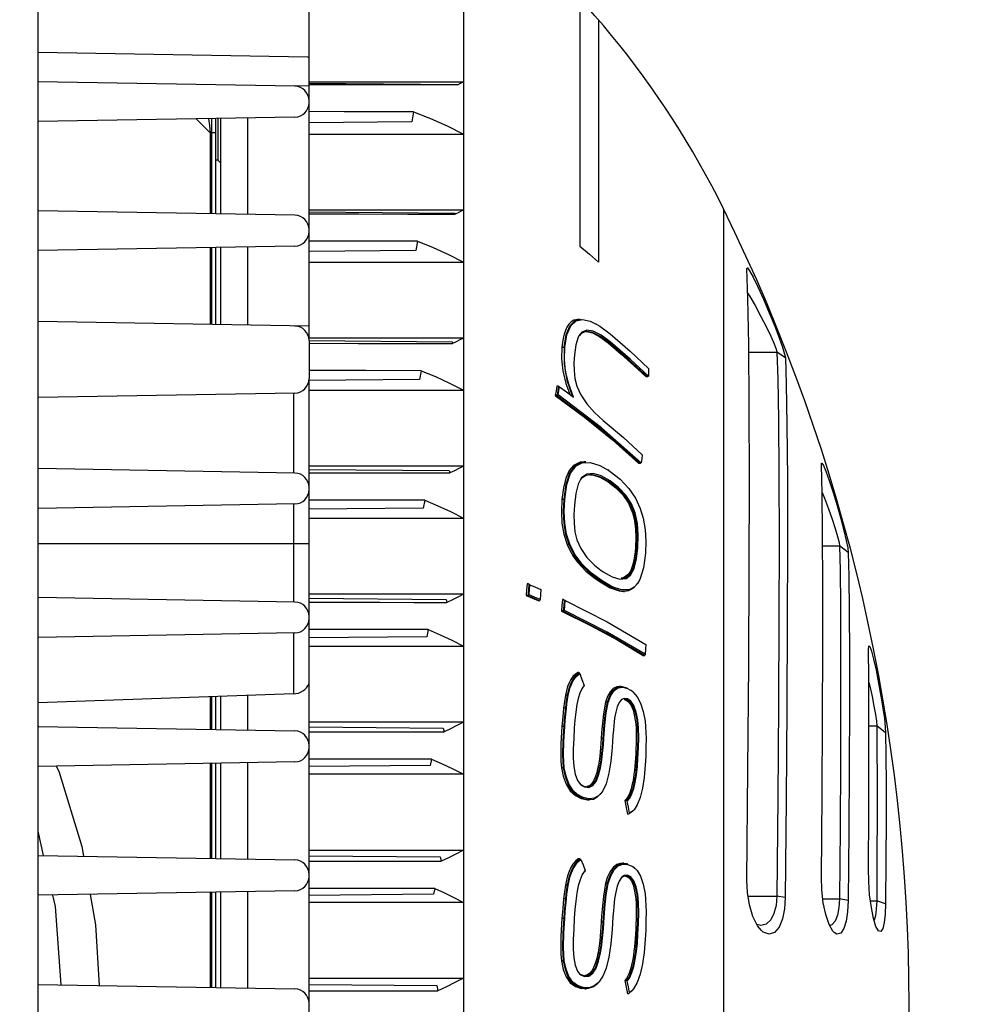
# Model space of a CAD drawing. Extents: x 0 to 420, y 0 to 297.
# Tile 8 of 65: x 113 to 128, y 78 to 94. Entities that reach past the tile are written whole.
import ezdxf

# ---------------------------------------------------------------- set-up
doc = ezdxf.new("R2010")
doc.units = 0
doc.header["$LTSCALE"] = 23.1
doc.layers.get('0').update_dxf_attribs({"linetype": 'CONTINUOUS'})
for name, color, linetype in [('02___PRT_ALL_AXES', 7, 'CONTINUOUS'), ('06___PRT_ALL_SURFS', 7, 'CONTINUOUS'), ('DIM_PILOTEES', 7, 'CONTINUOUS')]:
    doc.layers.add(name, color=color, linetype=linetype)
doc.dimstyles.get("Standard").update_dxf_attribs({"dimtxt": 2.5, "dimasz": 2.5, "dimexe": 1.25, "dimexo": 0.625, "dimtad": 1, "dimcen": 2.5, "dimazin": 3, "dimtfac": 1, "dimtmove": 0, "dimatfit": 3})

# ---------------------------------------------------------------- blocks, each defined once
blk = doc.blocks.new('_FILLED')
at = {"color": 0, "linetype": 'BYBLOCK'}
blk.add_solid([(0, 0), (-1, 0.1429), (-1, -0.1429)], dxfattribs=at)
blk = doc.blocks.new('*D5')
at = {"layer": 'DIM_PILOTEES', "color": 2, "linetype": 'CONTINUOUS'}
for p, q in [((105.679, 106.394), (150.858, 106.394)), ((148.858, 106.394), (148.858, 77.767)), ((148.858, 49.14), (148.858, 77.767)), ((105.679, 49.14), (150.858, 49.14))]:
    blk.add_line(p, q, dxfattribs=at)
at = {"layer": 'DIM_PILOTEES', "color": 2, "linetype": 'CONTINUOUS', "xscale": 3.5, "yscale": 3.5, "zscale": 3.5}
for p, rotation in [((148.858, 106.394), 90), ((148.858, 49.14), 270)]:
    blk.add_blockref('_FILLED', p, dxfattribs=dict(at, rotation=rotation))
blk = doc.blocks.new('*D6')
at = {"layer": 'DIM_PILOTEES', "color": 2, "linetype": 'CONTINUOUS'}
for p, q in [((105.679, 108.217), (163.852, 108.217)), ((161.852, 108.217), (161.852, 77.775)), ((161.852, 47.332), (161.852, 77.775)), ((105.679, 47.332), (163.852, 47.332))]:
    blk.add_line(p, q, dxfattribs=at)
at = {"layer": 'DIM_PILOTEES', "color": 2, "linetype": 'CONTINUOUS', "xscale": 3.5, "yscale": 3.5, "zscale": 3.5}
for p, rotation in [((161.852, 108.217), 90), ((161.852, 47.332), 270)]:
    blk.add_blockref('_FILLED', p, dxfattribs=dict(at, rotation=rotation))

msp = doc.modelspace()

# ---------------------------------------------------------------- linework, layer by layer
at = {"color": 7, "linetype": 'CONTINUOUS'}
for p, q in [((113.15, 58.717), (113.15, 96.817)), ((120.213, 95.028), (120.213, 60.507)), ((117.65, 88.834), (117.65, 94.703)), ((122.15, 94.468), (122.15, 90.36)), ((122.46, 94.117), (122.46, 90.095)), ((117.631, 93.499), (113.15, 93.577)), ((117.631, 93.499), (117.65, 93.499)), ((117.414, 93.018), (113.15, 93.092)), ((120.122, 93.088), (117.65, 93.088)), ((117.65, 93.07), (120.122, 93.049)), ((120.213, 93.088), (120.122, 93.088)), ((117.65, 93.018), (117.414, 93.022)), ((120.122, 93.049), (120.123, 93.041)), ((119.386, 92.592), (119.356, 92.425)), ((117.414, 92.504), (113.15, 92.43)), ((115.776, 92.476), (116.009, 92.241)), ((116.134, 92.482), (116.134, 91.792)), ((116.179, 92.483), (116.179, 90.897)), ((116.629, 92.491), (116.629, 90.889)), ((119.356, 92.425), (117.65, 92.41)), ((116.097, 92.241), (116.009, 92.241)), ((116.009, 92.241), (116.009, 90.9)), ((116.097, 92.241), (116.097, 90.899)), ((116.134, 91.792), (116.097, 91.792)), ((116.134, 91.792), (116.179, 91.747)), ((117.414, 90.876), (113.15, 90.95)), ((124.534, 90.98), (124.534, 64.554)), ((117.65, 90.931), (120.075, 90.91)), ((120.075, 90.91), (120.079, 90.892)), ((120.124, 90.914), (120.079, 90.892)), ((117.414, 90.362), (113.15, 90.288)), ((116.009, 90.338), (116.009, 89.058)), ((116.097, 90.339), (116.097, 89.057)), ((116.179, 90.341), (116.179, 89.055)), ((116.629, 90.349), (116.629, 89.047)), ((119.421, 90.287), (117.65, 90.271)), ((119.45, 90.442), (119.421, 90.287)), ((117.65, 90.096), (120.213, 90.096)), ((124.923, 89.988), (124.924, 90)), ((122.142, 89.15), (122.045, 89.13)), ((122.078, 89.13), (122.172, 89.15)), ((122.089, 89.122), (122.189, 89.142)), ((122.189, 89.142), (122.32, 89.114)), ((117.65, 89.03), (113.15, 89.108)), ((122.078, 89.13), (122.045, 89.13)), ((122.078, 89.13), (122.089, 89.122)), ((122.32, 89.114), (122.432, 89.06)), ((122.432, 89.06), (122.416, 89.069)), ((120.213, 88.834), (117.65, 88.834)), ((122.132, 88.873), (122.121, 88.851)), ((122.183, 88.934), (122.132, 88.873)), ((122.171, 88.913), (122.136, 88.87)), ((122.261, 88.963), (122.183, 88.934)), ((122.48, 88.857), (122.619, 88.754)), ((117.65, 88.794), (117.65, 88.16)), ((117.65, 88.792), (120.028, 88.771)), ((119.264, 88.745), (120.034, 88.742)), ((120.028, 88.771), (120.034, 88.742)), ((120.094, 88.772), (120.034, 88.742)), ((121.885, 88.679), (121.85, 88.679)), ((121.885, 88.679), (121.896, 88.676)), ((122.638, 88.754), (122.619, 88.754)), ((122.638, 88.754), (122.65, 88.772)), ((124.954, 88.601), (125.421, 88.601)), ((125.561, 88.508), (125.421, 88.601)), ((123.046, 88.38), (123.25, 88.188)), ((119.512, 88.292), (119.484, 88.148)), ((123.269, 88.188), (123.25, 88.188)), ((119.484, 88.148), (117.65, 88.132)), ((117.65, 67.375), (117.65, 88.132)), ((121.785, 88.038), (121.766, 88.038)), ((121.793, 88.034), (121.785, 88.038)), ((121.8, 88.03), (121.793, 88.034)), ((121.913, 88.082), (121.979, 87.901)), ((117.414, 87.92), (113.15, 87.846)), ((117.39, 87.92), (117.39, 86.592)), ((117.65, 87.969), (120.213, 87.969)), ((121.762, 87.883), (121.738, 87.883)), ((121.738, 87.883), (122.226, 87.521)), ((121.762, 87.883), (121.775, 87.889)), ((122.484, 87.333), (121.762, 87.883)), ((121.775, 87.889), (121.787, 87.889)), ((122.506, 87.341), (121.787, 87.889)), ((125.587, 87.393), (125.594, 86.497)), ((123.147, 86.75), (122.484, 87.333)), ((123.165, 86.76), (122.506, 87.341)), ((120.213, 86.707), (117.65, 86.707)), ((122.077, 86.72), (122.044, 86.72)), ((122.077, 86.72), (122.088, 86.712)), ((122.088, 86.712), (122.188, 86.761)), ((122.188, 86.761), (122.319, 86.765)), ((122.248, 86.779), (122.22, 86.779)), ((122.319, 86.765), (122.478, 86.715)), ((122.478, 86.715), (122.627, 86.634)), ((123.147, 86.75), (123.126, 86.75)), ((126.16, 86.731), (126.163, 86.755)), ((117.414, 86.592), (113.15, 86.666)), ((117.65, 86.653), (119.979, 86.633)), ((119.235, 86.594), (119.988, 86.593)), ((119.979, 86.633), (119.988, 86.593)), ((120.063, 86.629), (119.988, 86.593)), ((122.261, 86.572), (122.183, 86.518)), ((122.369, 86.583), (122.261, 86.572)), ((122.313, 86.564), (122.356, 86.561)), ((122.356, 86.561), (122.481, 86.522)), ((122.627, 86.634), (122.612, 86.644)), ((122.627, 86.634), (122.652, 86.617)), ((122.183, 86.518), (122.158, 86.484)), ((122.172, 86.5), (122.183, 86.518)), ((122.481, 86.522), (122.619, 86.445)), ((122.638, 86.445), (122.619, 86.445)), ((122.638, 86.445), (122.65, 86.462)), ((117.414, 86.078), (113.15, 86.004)), ((117.39, 86.078), (117.39, 84.45)), ((119.571, 86.141), (119.546, 86.01)), ((121.885, 86.154), (121.85, 86.154)), ((121.885, 86.154), (121.896, 86.151)), ((119.546, 86.01), (117.65, 85.993)), ((123.052, 85.93), (123.023, 85.93)), ((123.052, 85.93), (123.064, 85.933)), ((117.65, 85.842), (120.213, 85.842)), ((117.65, 85.417), (113.15, 85.417)), ((121.97, 85.406), (121.936, 85.406)), ((121.97, 85.406), (121.98, 85.41)), ((126.18, 85.381), (126.461, 85.381)), ((126.606, 85.274), (126.461, 85.381)), ((123.101, 85.362), (123.071, 85.362)), ((123.101, 85.362), (123.113, 85.358)), ((122.39, 85.062), (122.504, 84.974)), ((122.504, 84.974), (122.537, 84.953)), ((122.525, 84.961), (122.537, 84.953)), ((122.98, 84.905), (122.951, 84.905)), ((122.98, 84.905), (122.991, 84.896)), ((121.271, 84.751), (121.263, 84.654)), ((121.292, 84.751), (121.271, 84.751)), ((121.308, 84.74), (121.292, 84.751)), ((121.301, 84.654), (121.308, 84.74)), ((121.318, 84.735), (121.308, 84.74)), ((121.312, 84.652), (121.318, 84.735)), ((121.318, 84.735), (121.409, 84.696)), ((122.504, 84.783), (122.483, 84.783)), ((122.504, 84.783), (122.516, 84.799)), ((123.104, 84.755), (123.058, 84.704)), ((123.091, 84.736), (123.104, 84.755)), ((120.213, 84.58), (117.65, 84.58)), ((121.263, 84.654), (121.255, 84.558)), ((121.278, 84.558), (121.294, 84.567)), ((121.294, 84.567), (121.301, 84.654)), ((121.305, 84.569), (121.294, 84.567)), ((121.305, 84.569), (121.312, 84.652)), ((121.409, 84.696), (121.499, 84.657)), ((121.5, 84.657), (121.494, 84.664)), ((122.965, 84.654), (122.84, 84.651)), ((122.873, 84.627), (122.887, 84.627)), ((123.058, 84.704), (122.965, 84.654)), ((123.046, 84.686), (123.058, 84.704)), ((117.414, 84.45), (113.15, 84.524)), ((117.65, 84.514), (119.929, 84.494)), ((119.391, 84.444), (119.94, 84.443)), ((119.929, 84.494), (119.94, 84.443)), ((120.031, 84.487), (119.94, 84.443)), ((121.278, 84.558), (121.255, 84.558)), ((121.474, 84.467), (121.468, 84.467)), ((121.474, 84.467), (121.479, 84.472)), ((121.486, 84.491), (121.479, 84.472)), ((121.857, 84.49), (121.85, 84.394)), ((121.877, 84.49), (121.857, 84.49)), ((121.885, 84.393), (121.892, 84.48)), ((121.896, 84.391), (121.902, 84.474)), ((121.902, 84.474), (122.602, 84.12)), ((121.85, 84.394), (121.842, 84.298)), ((121.864, 84.298), (121.842, 84.298)), ((121.864, 84.298), (121.878, 84.306)), ((121.878, 84.306), (121.885, 84.393)), ((121.89, 84.308), (121.878, 84.306)), ((121.89, 84.308), (121.896, 84.391)), ((122.602, 84.12), (123.243, 83.746)), ((117.414, 83.936), (113.15, 83.862)), ((117.39, 83.936), (117.39, 82.923)), ((119.628, 83.991), (119.605, 83.871)), ((119.605, 83.871), (117.65, 83.854)), ((122.781, 83.814), (123.212, 83.557)), ((117.65, 83.715), (120.213, 83.715)), ((123.233, 83.581), (123.23, 83.575)), ((123.22, 83.557), (123.212, 83.557)), ((123.22, 83.557), (123.224, 83.561)), ((123.23, 83.575), (123.224, 83.561)), ((122.121, 83.277), (122.074, 83.251)), ((122.074, 83.223), (122.139, 83.272)), ((122.084, 83.212), (122.147, 83.26)), ((122.129, 83.277), (122.121, 83.277)), ((122.134, 83.275), (122.129, 83.277)), ((122.139, 83.272), (122.134, 83.275)), ((122.147, 83.26), (122.139, 83.272)), ((122.199, 83.038), (122.178, 83.007)), ((122.218, 83.061), (122.199, 83.038)), ((122.829, 83.048), (122.806, 83.048)), ((122.859, 83.035), (122.94, 83.013)), ((122.928, 83.024), (122.94, 83.013)), ((122.94, 83.013), (123.014, 82.969)), ((123.014, 82.969), (122.998, 82.981)), ((123.014, 82.969), (123.027, 82.958)), ((117.39, 82.923), (113.15, 82.775)), ((116.009, 82.875), (116.009, 82.332)), ((116.097, 82.878), (116.097, 82.331)), ((116.179, 82.881), (116.179, 82.329)), ((116.629, 82.896), (116.629, 82.321)), ((121.942, 82.9), (121.908, 82.9)), ((121.942, 82.9), (121.953, 82.896)), ((122.608, 82.788), (122.576, 82.788)), ((122.608, 82.788), (122.62, 82.783)), ((122.816, 82.805), (122.799, 82.78)), ((122.838, 82.828), (122.816, 82.805)), ((122.884, 82.849), (122.838, 82.828)), ((122.926, 82.823), (122.882, 82.832)), ((122.882, 82.829), (122.907, 82.823)), ((122.938, 82.84), (122.884, 82.849)), ((122.926, 82.823), (122.907, 82.823)), ((122.907, 82.823), (122.931, 82.809)), ((122.926, 82.823), (122.938, 82.84)), ((121.913, 82.689), (121.878, 82.689)), ((121.913, 82.689), (121.924, 82.686)), ((120.213, 82.453), (117.65, 82.454)), ((113.15, 82.382), (117.414, 82.308)), ((117.65, 82.375), (119.879, 82.356)), ((119.879, 82.356), (119.892, 82.293)), ((119.999, 82.344), (119.892, 82.293)), ((121.885, 82.382), (121.85, 82.382)), ((121.885, 82.382), (121.896, 82.38)), ((123.111, 82.353), (123.081, 82.353)), ((123.111, 82.353), (123.123, 82.352)), ((126.949, 82.392), (127.079, 82.392)), ((127.227, 82.276), (127.079, 82.392)), ((122.534, 82.182), (122.502, 82.182)), ((122.534, 82.182), (122.546, 82.18)), ((117.414, 81.794), (113.15, 81.72)), ((116.629, 81.781), (116.629, 80.179)), ((119.684, 81.841), (119.663, 81.733)), ((122.51, 81.889), (122.477, 81.889)), ((122.51, 81.889), (122.521, 81.885)), ((123.101, 81.857), (123.072, 81.857)), ((123.101, 81.857), (123.113, 81.854)), ((116.009, 81.77), (116.009, 80.19)), ((116.097, 81.771), (116.097, 80.189)), ((116.179, 81.773), (116.179, 80.187)), ((119.663, 81.733), (117.65, 81.715)), ((121.878, 81.697), (121.843, 81.697)), ((121.878, 81.697), (121.889, 81.698)), ((122.482, 81.7), (122.449, 81.7)), ((122.482, 81.7), (122.493, 81.696)), ((120.213, 81.588), (117.65, 81.588)), ((123.056, 81.461), (123.026, 81.461)), ((123.056, 81.461), (123.068, 81.456)), ((122.165, 81.414), (122.172, 81.407)), ((122.172, 81.407), (122.226, 81.377)), ((122.174, 81.411), (122.214, 81.389)), ((122.214, 81.389), (122.267, 81.379)), ((122.214, 81.389), (122.226, 81.377)), ((122.226, 81.377), (122.299, 81.368)), ((122.192, 81.186), (122.17, 81.186)), ((122.17, 81.186), (122.272, 81.162)), ((122.192, 81.186), (122.203, 81.202)), ((122.3, 81.179), (122.203, 81.202)), ((122.272, 81.162), (122.291, 81.161)), ((122.291, 81.161), (122.308, 81.161)), ((122.387, 81.189), (122.3, 81.179)), ((122.483, 81.25), (122.497, 81.267)), ((122.919, 81.151), (122.893, 81.151)), ((122.893, 81.151), (122.916, 81.037)), ((122.933, 81.141), (122.919, 81.151)), ((122.916, 81.037), (122.939, 80.923)), ((123.022, 80.968), (122.953, 80.923)), ((123.041, 80.989), (122.973, 80.942)), ((123.034, 80.981), (123.048, 80.998)), ((123.048, 80.998), (123.041, 80.989)), ((122.953, 80.923), (122.939, 80.923)), ((117.65, 80.327), (120.213, 80.327)), ((113.15, 80.24), (117.414, 80.166)), ((117.65, 80.236), (119.827, 80.217)), ((119.827, 80.217), (119.842, 80.143)), ((119.966, 80.201), (119.842, 80.143)), ((122.096, 80.114), (122.165, 80.175)), ((122.15, 80.184), (122.121, 80.184)), ((122.15, 80.184), (122.165, 80.175)), ((122.234, 79.988), (122.223, 79.976)), ((122.234, 79.988), (122.226, 79.979)), ((122.879, 80.11), (122.858, 80.11)), ((122.859, 80.094), (122.94, 80.092)), ((122.879, 80.11), (122.928, 80.105)), ((122.928, 80.105), (122.94, 80.092)), ((122.94, 80.092), (123.027, 80.057)), ((123.027, 80.057), (123.062, 80.03)), ((123.062, 80.03), (123.046, 80.044)), ((123.062, 80.03), (123.099, 79.991)), ((122.226, 79.979), (122.188, 79.925)), ((122.62, 79.772), (122.662, 79.903)), ((122.837, 79.872), (122.799, 79.813)), ((122.884, 79.906), (122.837, 79.872)), ((122.938, 79.91), (122.884, 79.906)), ((122.926, 79.894), (122.905, 79.896)), ((122.926, 79.894), (122.907, 79.894)), ((122.926, 79.894), (122.938, 79.91)), ((119.738, 79.691), (119.719, 79.594)), ((121.942, 79.745), (121.908, 79.745)), ((121.942, 79.745), (121.953, 79.742)), ((122.608, 79.777), (122.576, 79.777)), ((122.608, 79.777), (122.62, 79.772)), ((117.414, 79.652), (113.15, 79.578)), ((116.009, 79.628), (116.009, 78.048)), ((116.097, 79.629), (116.097, 78.047)), ((116.179, 79.631), (116.179, 78.045)), ((116.629, 79.639), (116.629, 78.037)), ((119.719, 79.594), (117.65, 79.576)), ((121.913, 79.519), (121.878, 79.519)), ((121.913, 79.519), (121.924, 79.517)), ((124.941, 79.561), (125.42, 79.561)), ((125.559, 79.542), (125.42, 79.561)), ((126.183, 79.521), (126.46, 79.521)), ((126.605, 79.491), (126.46, 79.521)), ((120.213, 79.461), (117.65, 79.461)), ((123.111, 79.449), (123.081, 79.449)), ((123.111, 79.449), (123.123, 79.45)), ((126.974, 79.486), (127.078, 79.486)), ((127.226, 79.437), (127.078, 79.486)), ((121.885, 79.195), (121.85, 79.195)), ((121.885, 79.195), (121.896, 79.193)), ((122.534, 79.129), (122.502, 79.129)), ((122.534, 79.129), (122.546, 79.127)), ((125.156, 79.075), (125.089, 79.095)), ((125.166, 78.992), (125.101, 79.071)), ((127.109, 78.985), (127.066, 79.059)), ((123.101, 78.932), (123.072, 78.932)), ((123.101, 78.932), (123.113, 78.931)), ((122.51, 78.82), (122.477, 78.82)), ((122.51, 78.82), (122.521, 78.818)), ((122.482, 78.619), (122.449, 78.619)), ((122.482, 78.619), (122.493, 78.616)), ((123.056, 78.513), (123.026, 78.513)), ((123.056, 78.513), (123.068, 78.509)), ((121.878, 78.487), (121.843, 78.487)), ((121.878, 78.487), (121.889, 78.489)), ((117.65, 78.2), (120.213, 78.2)), ((122.108, 78.318), (122.144, 78.272)), ((122.144, 78.272), (122.165, 78.255)), ((122.153, 78.267), (122.214, 78.244)), ((122.165, 78.255), (122.226, 78.23)), ((122.214, 78.244), (122.239, 78.242)), ((122.214, 78.244), (122.226, 78.23)), ((113.15, 78.098), (117.414, 78.024)), ((117.65, 78.097), (119.773, 78.079)), ((119.773, 78.079), (119.791, 77.993)), ((122.192, 78.031), (122.17, 78.031)), ((122.192, 78.031), (122.203, 78.046)), ((122.25, 78.025), (122.192, 78.031)), ((122.3, 78.043), (122.203, 78.046)), ((122.23, 78.025), (122.25, 78.025)), ((122.387, 78.072), (122.3, 78.043)), ((122.454, 78.123), (122.387, 78.072)), ((122.439, 78.108), (122.454, 78.123)), ((122.919, 78.161), (122.893, 78.161)), ((122.933, 78.151), (122.919, 78.161)), ((123.041, 78.023), (123.011, 77.989)), ((117.65, 77.993), (119.791, 77.993)), ((122.953, 77.939), (122.939, 77.939)), ((123.011, 77.989), (122.973, 77.958)), ((122.996, 77.973), (123.011, 77.989))]:
    msp.add_line(p, q, dxfattribs=at)
for points in [[(120.213, 93.088), (120.183, 93.072), (120.153, 93.057), (120.123, 93.041)], [(117.65, 93.048), (118.273, 93.048), (118.895, 93.046), (119.514, 93.044), (120.123, 93.041)], [(119.386, 92.592), (118.812, 92.594), (118.232, 92.595), (117.65, 92.596)], [(119.386, 92.592), (119.668, 92.483), (119.943, 92.36), (120.213, 92.223)], [(115.981, 92.479), (115.994, 92.366), (116.009, 92.241)], [(116.098, 92.481), (116.097, 92.383), (116.097, 92.241)], [(117.65, 92.223), (118.932, 92.223), (120.213, 92.223)], [(120.213, 90.961), (118.932, 90.961), (117.65, 90.961)], [(120.213, 90.961), (120.168, 90.938), (120.124, 90.914)], [(117.65, 90.898), (118.476, 90.897), (119.289, 90.895), (120.079, 90.892)], [(119.45, 90.442), (118.859, 90.443), (118.257, 90.445), (117.65, 90.445)], [(119.45, 90.442), (119.709, 90.339), (119.964, 90.223), (120.213, 90.096)], [(122.15, 90.36), (122.306, 90.229), (122.46, 90.095)], [(124.96, 87.71), (124.953, 88.725), (124.94, 89.49), (124.923, 89.988)], [(124.924, 90), (124.933, 89.999), (124.967, 89.952)], [(124.967, 89.952), (125.025, 89.845), (125.104, 89.684), (125.197, 89.479), (125.294, 89.253), (125.384, 89.032), (125.458, 88.838), (125.514, 88.681), (125.548, 88.569), (125.561, 88.508)], [(124.937, 89.587), (124.967, 89.537), (125.059, 89.374), (125.156, 89.194), (125.245, 89.018), (125.319, 88.864), (125.374, 88.739), (125.409, 88.65), (125.421, 88.601)], [(122.045, 89.13), (122.001, 89.102), (121.964, 89.063), (121.933, 89.014), (121.908, 88.959), (121.888, 88.899), (121.872, 88.833), (121.86, 88.76), (121.85, 88.679)], [(121.885, 88.679), (121.921, 88.892), (121.985, 89.044), (122.078, 89.13)], [(121.896, 88.676), (121.932, 88.887), (121.996, 89.038), (122.089, 89.122)], [(122.432, 89.06), (122.478, 89.033), (122.652, 88.904)], [(120.213, 88.834), (120.153, 88.803), (120.094, 88.772)], [(122.121, 88.851), (122.081, 88.721), (122.057, 88.558)], [(122.266, 88.942), (122.249, 88.941), (122.171, 88.913)], [(122.255, 88.942), (122.355, 88.921), (122.48, 88.857)], [(122.65, 88.772), (122.5, 88.882), (122.368, 88.947), (122.261, 88.963)], [(122.638, 88.754), (122.489, 88.862), (122.357, 88.926), (122.266, 88.942)], [(122.652, 88.904), (122.983, 88.616), (123.289, 88.331)], [(117.65, 88.747), (118.465, 88.746), (119.264, 88.745)], [(121.85, 88.679), (121.844, 88.49), (121.865, 88.29), (121.913, 88.082)], [(121.885, 88.679), (121.885, 88.406), (121.933, 88.135), (122.026, 87.865)], [(122.044, 87.853), (121.963, 88.068), (121.912, 88.276), (121.891, 88.479), (121.896, 88.676)], [(122.619, 88.754), (122.835, 88.569), (123.046, 88.38)], [(123.269, 88.188), (122.966, 88.47), (122.638, 88.754)], [(123.288, 88.199), (122.981, 88.485), (122.65, 88.772)], [(122.057, 88.558), (122.049, 88.424), (122.052, 88.293), (122.067, 88.164), (122.1, 88.038)], [(125.421, 88.601), (125.436, 88.158), (125.447, 87.477), (125.454, 86.573), (125.456, 85.467), (125.453, 84.182), (125.446, 82.748), (125.435, 81.196), (125.42, 79.561)], [(125.561, 88.508), (125.576, 88.068), (125.587, 87.393)], [(123.289, 88.331), (123.289, 88.265), (123.288, 88.199)], [(119.512, 88.292), (118.594, 88.293), (117.65, 88.294)], [(119.512, 88.292), (119.749, 88.194), (119.983, 88.087), (120.213, 87.969)], [(123.288, 88.199), (123.278, 88.194), (123.269, 88.188)], [(121.766, 88.038), (121.753, 87.96), (121.738, 87.883)], [(121.775, 87.889), (121.788, 87.959), (121.8, 88.03)], [(121.787, 87.889), (121.799, 87.956), (121.811, 88.023)], [(121.8, 88.03), (121.805, 88.027), (121.811, 88.023)], [(121.811, 88.023), (121.928, 87.939), (122.044, 87.853)], [(122.1, 88.038), (122.164, 87.894), (122.263, 87.743), (122.391, 87.599), (122.537, 87.467)], [(124.921, 79.827), (124.939, 81.666), (124.952, 83.411), (124.96, 85.023), (124.963, 86.466), (124.96, 87.71)], [(122.226, 87.521), (122.689, 87.143), (123.126, 86.75)], [(122.537, 87.467), (122.871, 87.183), (123.185, 86.894)], [(123.185, 86.894), (123.175, 86.828), (123.165, 86.76)], [(120.213, 86.707), (120.138, 86.668), (120.063, 86.629)], [(122.044, 86.72), (121.971, 86.635), (121.914, 86.508), (121.874, 86.346), (121.85, 86.154)], [(121.885, 86.154), (121.921, 86.405), (121.984, 86.596), (122.077, 86.72)], [(121.896, 86.151), (121.932, 86.4), (121.995, 86.59), (122.088, 86.712)], [(122.22, 86.779), (122.155, 86.773), (122.044, 86.72)], [(122.077, 86.72), (122.177, 86.771), (122.248, 86.779)], [(123.165, 86.76), (123.156, 86.755), (123.147, 86.75)], [(126.159, 79.877), (126.171, 81.247), (126.179, 82.529), (126.183, 83.696), (126.183, 84.721), (126.179, 85.58), (126.172, 86.255), (126.16, 86.731)], [(126.163, 86.755), (126.168, 86.756), (126.193, 86.719), (126.234, 86.621)], [(117.65, 86.596), (118.451, 86.596), (119.235, 86.594)], [(122.326, 86.564), (122.25, 86.552), (122.172, 86.5)], [(122.638, 86.445), (122.489, 86.526), (122.358, 86.563), (122.326, 86.564)], [(122.65, 86.462), (122.501, 86.545), (122.369, 86.583)], [(122.652, 86.617), (122.819, 86.488), (122.96, 86.338), (123.071, 86.174), (123.148, 86.006)], [(126.234, 86.621), (126.29, 86.468), (126.354, 86.271), (126.42, 86.051), (126.482, 85.833), (126.533, 85.636), (126.572, 85.472), (126.596, 85.349), (126.606, 85.274)], [(122.158, 86.484), (122.121, 86.408), (122.081, 86.25), (122.057, 86.057)], [(122.619, 86.445), (122.748, 86.346), (122.86, 86.23), (122.954, 86.091), (123.023, 85.93)], [(123.052, 85.93), (122.992, 86.071), (122.899, 86.211), (122.779, 86.338), (122.638, 86.445)], [(123.064, 85.933), (123.004, 86.079), (122.911, 86.223), (122.79, 86.353), (122.65, 86.462)], [(125.594, 86.497), (125.596, 85.399), (125.593, 84.125), (125.586, 82.703), (125.575, 81.164), (125.559, 79.542)], [(126.171, 86.27), (126.21, 86.175), (126.276, 86), (126.338, 85.826), (126.388, 85.67), (126.427, 85.539), (126.452, 85.441), (126.461, 85.381)], [(119.571, 86.141), (118.946, 86.142), (118.303, 86.143), (117.65, 86.144)], [(119.571, 86.141), (119.788, 86.05), (120.002, 85.951), (120.213, 85.842)], [(121.85, 86.154), (121.841, 85.954), (121.851, 85.761), (121.882, 85.576), (121.936, 85.406)], [(121.97, 85.406), (121.917, 85.574), (121.886, 85.76), (121.877, 85.956), (121.885, 86.154)], [(121.98, 85.41), (121.928, 85.575), (121.897, 85.759), (121.887, 85.954), (121.896, 86.151)], [(122.057, 86.057), (122.049, 85.904), (122.051, 85.757), (122.067, 85.616), (122.099, 85.483)], [(123.023, 85.93), (123.054, 85.801), (123.072, 85.66), (123.077, 85.514), (123.071, 85.362)], [(123.101, 85.362), (123.107, 85.563), (123.091, 85.754), (123.052, 85.93)], [(123.113, 85.358), (123.119, 85.561), (123.103, 85.753), (123.064, 85.933)], [(123.148, 86.006), (123.198, 85.84), (123.23, 85.656), (123.244, 85.462), (123.238, 85.264)], [(121.936, 85.406), (121.985, 85.301), (122.043, 85.203), (122.108, 85.114), (122.178, 85.034), (122.249, 84.964), (122.323, 84.899), (122.4, 84.839), (122.483, 84.783)], [(122.504, 84.783), (122.329, 84.914), (122.177, 85.066), (122.056, 85.233), (121.97, 85.406)], [(122.516, 84.799), (122.34, 84.929), (122.188, 85.078), (122.067, 85.241), (121.98, 85.41)], [(122.099, 85.483), (122.163, 85.337), (122.262, 85.192), (122.39, 85.062)], [(126.461, 85.381), (126.47, 84.974), (126.476, 84.397), (126.479, 83.662), (126.479, 82.785), (126.476, 81.787), (126.469, 80.691), (126.46, 79.521)], [(123.071, 85.362), (123.065, 85.285), (123.056, 85.215), (123.046, 85.152), (123.033, 85.094), (123.019, 85.04), (123, 84.989), (122.978, 84.944), (122.951, 84.905)], [(122.98, 84.905), (123.039, 85.014), (123.079, 85.171), (123.101, 85.362)], [(122.991, 84.896), (123.051, 85.007), (123.091, 85.166), (123.113, 85.358)], [(123.238, 85.264), (123.206, 85.015), (123.145, 84.825), (123.104, 84.755)], [(126.606, 85.274), (126.615, 84.872), (126.621, 84.303), (126.624, 83.577), (126.624, 82.712)], [(122.537, 84.953), (122.685, 84.87), (122.814, 84.831)], [(122.814, 84.831), (122.917, 84.842), (122.991, 84.896)], [(122.833, 84.84), (122.905, 84.852), (122.98, 84.905)], [(122.951, 84.905), (122.871, 84.85), (122.833, 84.844)], [(122.483, 84.783), (122.652, 84.686), (122.801, 84.634), (122.873, 84.627)], [(122.887, 84.627), (122.828, 84.632), (122.676, 84.684), (122.504, 84.783)], [(122.84, 84.651), (122.687, 84.702), (122.516, 84.799)], [(120.213, 84.58), (120.122, 84.533), (120.031, 84.487)], [(121.486, 84.491), (121.396, 84.53), (121.305, 84.569)], [(121.499, 84.657), (121.493, 84.574), (121.486, 84.491)], [(123.046, 84.686), (122.953, 84.635), (122.887, 84.627)], [(117.65, 84.445), (118.241, 84.445), (118.823, 84.445), (119.391, 84.444)], [(121.255, 84.558), (121.362, 84.513), (121.468, 84.467)], [(121.479, 84.472), (121.379, 84.515), (121.278, 84.558)], [(121.892, 84.48), (121.884, 84.485), (121.877, 84.49)], [(121.902, 84.474), (121.897, 84.477), (121.892, 84.48)], [(121.842, 84.298), (122.324, 84.061), (122.781, 83.814)], [(123.224, 83.561), (122.586, 83.934), (121.864, 84.298)], [(123.233, 83.581), (122.6, 83.949), (121.89, 84.308)], [(119.628, 83.991), (118.658, 83.992), (117.65, 83.993)], [(119.628, 83.991), (119.826, 83.907), (120.021, 83.815), (120.213, 83.715)], [(123.243, 83.746), (123.238, 83.664), (123.233, 83.581)], [(126.94, 80.017), (126.946, 80.96), (126.949, 81.815), (126.949, 82.563), (126.946, 83.186), (126.941, 83.668)], [(126.941, 83.668), (126.946, 83.722), (126.947, 83.724)], [(126.947, 83.724), (126.962, 83.712), (126.99, 83.636)], [(126.99, 83.636), (127.026, 83.501), (127.068, 83.317), (127.11, 83.104), (127.149, 82.887), (127.181, 82.688), (127.205, 82.513), (127.221, 82.373), (127.227, 82.276)], [(122.147, 83.26), (122.183, 83.161), (122.218, 83.061)], [(122.074, 83.251), (122.033, 83.212), (121.998, 83.163), (121.968, 83.107), (121.944, 83.044), (121.924, 82.976), (121.908, 82.9)], [(121.942, 82.9), (121.975, 83.034), (122.019, 83.143), (122.074, 83.223)], [(121.953, 82.896), (121.986, 83.028), (122.03, 83.134), (122.084, 83.212)], [(126.947, 83.115), (126.963, 83.051), (127.002, 82.878), (127.033, 82.72), (127.057, 82.581), (127.073, 82.469), (127.079, 82.392)], [(122.178, 83.007), (122.146, 82.934), (122.119, 82.845), (122.098, 82.745)], [(122.218, 83.061), (122.216, 83.057), (122.213, 83.052), (122.21, 83.05)], [(122.806, 83.048), (122.763, 83.043), (122.702, 83.013), (122.652, 82.96), (122.609, 82.883), (122.576, 82.788)], [(122.608, 82.788), (122.651, 82.906), (122.705, 82.99), (122.772, 83.037), (122.829, 83.048)], [(122.62, 82.783), (122.662, 82.899), (122.717, 82.981), (122.784, 83.026), (122.859, 83.035)], [(122.829, 83.048), (122.847, 83.047), (122.928, 83.024)], [(123.027, 82.958), (123.099, 82.876), (123.157, 82.768), (123.201, 82.633), (123.231, 82.473)], [(121.908, 82.9), (121.891, 82.799), (121.878, 82.689)], [(121.913, 82.689), (121.922, 82.762), (121.931, 82.833), (121.942, 82.9)], [(121.924, 82.686), (121.932, 82.759), (121.942, 82.83), (121.953, 82.896)], [(122.576, 82.788), (122.555, 82.692), (122.539, 82.591), (122.527, 82.489), (122.517, 82.387), (122.509, 82.285), (122.502, 82.182)], [(122.534, 82.182), (122.551, 82.407), (122.574, 82.614), (122.608, 82.788)], [(122.546, 82.18), (122.562, 82.404), (122.586, 82.611), (122.62, 82.783)], [(122.799, 82.78), (122.768, 82.709), (122.743, 82.619), (122.724, 82.518)], [(123.111, 82.353), (123.098, 82.492), (123.072, 82.617), (123.032, 82.719), (122.98, 82.788), (122.926, 82.823)], [(122.931, 82.809), (122.955, 82.789), (122.977, 82.764), (122.998, 82.732), (123.016, 82.694), (123.033, 82.651), (123.047, 82.602), (123.058, 82.548), (123.068, 82.488), (123.076, 82.423), (123.081, 82.353)], [(123.123, 82.352), (123.11, 82.493), (123.084, 82.62), (123.044, 82.728), (122.992, 82.802), (122.938, 82.84)], [(121.878, 82.689), (121.863, 82.54), (121.85, 82.382)], [(121.885, 82.382), (121.894, 82.487), (121.903, 82.59), (121.913, 82.689)], [(121.896, 82.38), (121.904, 82.484), (121.914, 82.587), (121.924, 82.686)], [(122.098, 82.745), (122.08, 82.622), (122.067, 82.489), (122.056, 82.352)], [(126.624, 82.712), (126.621, 81.728), (126.614, 80.646), (126.605, 79.491)], [(120.213, 82.453), (120.106, 82.397), (119.999, 82.344)], [(122.724, 82.518), (122.717, 82.458), (122.71, 82.393), (122.705, 82.329)], [(123.231, 82.473), (123.24, 82.38), (123.245, 82.282), (123.247, 82.182)], [(117.65, 82.295), (118.419, 82.294), (119.171, 82.294), (119.892, 82.293)], [(121.85, 82.382), (121.844, 82.287), (121.838, 82.192), (121.833, 82.097), (121.831, 82), (121.83, 81.901), (121.833, 81.801), (121.843, 81.697)], [(121.878, 81.697), (121.866, 81.909), (121.871, 82.136), (121.885, 82.382)], [(121.889, 81.698), (121.876, 81.908), (121.881, 82.134), (121.896, 82.38)], [(122.056, 82.352), (122.045, 82.181), (122.036, 82.012), (122.035, 81.857)], [(122.705, 82.329), (122.697, 82.233), (122.69, 82.134), (122.683, 82.035)], [(123.081, 82.353), (123.084, 82.264), (123.084, 82.178), (123.083, 82.095), (123.08, 82.014), (123.076, 81.935), (123.072, 81.857)], [(123.101, 81.857), (123.11, 82.029), (123.115, 82.199), (123.111, 82.353)], [(123.113, 81.854), (123.122, 82.027), (123.127, 82.197), (123.123, 82.352)], [(127.079, 82.392), (127.083, 82.008), (127.085, 81.513), (127.085, 80.917), (127.083, 80.236), (127.078, 79.486)], [(127.227, 82.276), (127.231, 81.901), (127.233, 81.417), (127.233, 80.835), (127.231, 80.169), (127.226, 79.437)], [(122.502, 82.182), (122.491, 82.03), (122.477, 81.889)], [(122.51, 81.889), (122.519, 81.984), (122.527, 82.082), (122.534, 82.182)], [(122.521, 81.885), (122.531, 81.981), (122.539, 82.08), (122.546, 82.18)], [(123.247, 82.182), (123.246, 82.038), (123.241, 81.889), (123.232, 81.74)], [(122.683, 82.035), (122.662, 81.808), (122.631, 81.604), (122.585, 81.431)], [(119.684, 81.841), (118.688, 81.842), (117.65, 81.842)], [(119.684, 81.841), (119.862, 81.763), (120.038, 81.679), (120.213, 81.588)], [(122.035, 81.857), (122.045, 81.718), (122.068, 81.592), (122.108, 81.487), (122.165, 81.414)], [(122.477, 81.889), (122.473, 81.851), (122.468, 81.813), (122.462, 81.775), (122.456, 81.738), (122.449, 81.7)], [(122.482, 81.7), (122.492, 81.76), (122.502, 81.824), (122.51, 81.889)], [(122.493, 81.696), (122.504, 81.756), (122.513, 81.821), (122.521, 81.885)], [(123.072, 81.857), (123.067, 81.79), (123.061, 81.723), (123.055, 81.657), (123.047, 81.591), (123.037, 81.525), (123.026, 81.461)], [(123.056, 81.461), (123.076, 81.584), (123.091, 81.718), (123.101, 81.857)], [(123.068, 81.456), (123.088, 81.58), (123.103, 81.715), (123.113, 81.854)], [(121.843, 81.697), (121.872, 81.556), (121.92, 81.425), (121.988, 81.316), (122.074, 81.236), (122.17, 81.186)], [(122.192, 81.186), (122.097, 81.238), (122.018, 81.316), (121.954, 81.423), (121.907, 81.553), (121.878, 81.697)], [(122.203, 81.202), (122.108, 81.252), (122.029, 81.327), (121.965, 81.429), (121.918, 81.557), (121.889, 81.698)], [(122.449, 81.7), (122.429, 81.617), (122.404, 81.542), (122.375, 81.481), (122.344, 81.434), (122.311, 81.402), (122.276, 81.384), (122.266, 81.383)], [(122.267, 81.379), (122.288, 81.381), (122.352, 81.411), (122.406, 81.479), (122.449, 81.579), (122.482, 81.7)], [(122.299, 81.368), (122.363, 81.401), (122.417, 81.471), (122.46, 81.573), (122.493, 81.696)], [(123.232, 81.74), (123.214, 81.536), (123.186, 81.357), (123.148, 81.203), (123.1, 81.078), (123.048, 80.998)], [(123.026, 81.461), (123.013, 81.401), (122.999, 81.347), (122.983, 81.298), (122.966, 81.254), (122.945, 81.213), (122.921, 81.178), (122.893, 81.151)], [(122.919, 81.151), (122.964, 81.197), (123.001, 81.267), (123.031, 81.357), (123.056, 81.461)], [(122.933, 81.141), (122.977, 81.19), (123.013, 81.262), (123.043, 81.352), (123.068, 81.456)], [(122.585, 81.431), (122.531, 81.314), (122.497, 81.267)], [(122.308, 81.161), (122.288, 81.162), (122.192, 81.186)], [(122.454, 81.219), (122.376, 81.172), (122.308, 81.161)], [(122.497, 81.267), (122.465, 81.234), (122.387, 81.189)], [(122.973, 80.942), (122.953, 81.041), (122.933, 81.141)], [(122.953, 80.923), (122.963, 80.932), (122.973, 80.942)], [(120.213, 80.327), (120.09, 80.262), (119.966, 80.201)], [(122.121, 80.184), (122.074, 80.146), (122.033, 80.097), (121.998, 80.038), (121.968, 79.973), (121.944, 79.903), (121.924, 79.827), (121.908, 79.745)], [(121.942, 79.745), (121.977, 79.897), (122.024, 80.024), (122.082, 80.12), (122.15, 80.184)], [(122.165, 80.175), (122.2, 80.082), (122.234, 79.988)], [(117.65, 80.144), (118.402, 80.144), (119.136, 80.144), (119.842, 80.143)], [(121.953, 79.742), (121.988, 79.894), (122.036, 80.02), (122.096, 80.114)], [(122.835, 80.109), (122.763, 80.088), (122.702, 80.042), (122.652, 79.974), (122.609, 79.884), (122.576, 79.777)], [(122.608, 79.777), (122.651, 79.91), (122.705, 80.012), (122.772, 80.078), (122.847, 80.108), (122.879, 80.11)], [(122.662, 79.903), (122.717, 80.002), (122.784, 80.066), (122.859, 80.094)], [(123.099, 79.991), (123.157, 79.893), (123.201, 79.763), (123.231, 79.605)], [(127.066, 79.059), (127.025, 79.193), (126.989, 79.374), (126.961, 79.585), (126.945, 79.807), (126.94, 80.017)], [(122.188, 79.925), (122.151, 79.837), (122.121, 79.733), (122.098, 79.614)], [(122.905, 79.896), (122.872, 79.89), (122.84, 79.868)], [(122.907, 79.894), (122.931, 79.886), (122.955, 79.871), (122.977, 79.85), (122.998, 79.823), (123.016, 79.788), (123.033, 79.747), (123.047, 79.7), (123.058, 79.647), (123.068, 79.587), (123.076, 79.521), (123.081, 79.449)], [(123.111, 79.449), (123.098, 79.591), (123.072, 79.714), (123.032, 79.811), (122.98, 79.871), (122.926, 79.894)], [(123.123, 79.45), (123.11, 79.593), (123.084, 79.719), (123.044, 79.82), (122.992, 79.884), (122.938, 79.91)], [(125.101, 79.071), (125.022, 79.227), (124.964, 79.417), (124.93, 79.624), (124.921, 79.827)], [(126.287, 79.094), (126.232, 79.257), (126.191, 79.455), (126.166, 79.669), (126.159, 79.877)], [(119.738, 79.691), (119.064, 79.691), (118.365, 79.691), (117.65, 79.692)], [(119.738, 79.691), (119.898, 79.62), (120.056, 79.543), (120.213, 79.461)], [(121.908, 79.745), (121.891, 79.636), (121.878, 79.519)], [(121.913, 79.519), (121.922, 79.597), (121.931, 79.673), (121.942, 79.745)], [(121.924, 79.517), (121.932, 79.594), (121.942, 79.67), (121.953, 79.742)], [(122.576, 79.777), (122.555, 79.671), (122.539, 79.562), (122.527, 79.454), (122.517, 79.345), (122.509, 79.237), (122.502, 79.129)], [(122.534, 79.129), (122.551, 79.366), (122.574, 79.587), (122.608, 79.777)], [(122.546, 79.127), (122.562, 79.364), (122.586, 79.584), (122.62, 79.772)], [(122.799, 79.813), (122.768, 79.731), (122.743, 79.631), (122.724, 79.521)], [(121.878, 79.519), (121.863, 79.361), (121.85, 79.195)], [(121.885, 79.195), (121.894, 79.305), (121.903, 79.414), (121.913, 79.519)], [(121.896, 79.193), (121.904, 79.303), (121.914, 79.412), (121.924, 79.517)], [(122.098, 79.614), (122.08, 79.483), (122.067, 79.342), (122.056, 79.198)], [(122.724, 79.521), (122.717, 79.456), (122.71, 79.388), (122.705, 79.319)], [(123.231, 79.605), (123.24, 79.51), (123.245, 79.409), (123.247, 79.306)], [(125.42, 79.561), (125.407, 79.411), (125.372, 79.277), (125.317, 79.17), (125.242, 79.099), (125.156, 79.075)], [(125.559, 79.542), (125.546, 79.353), (125.511, 79.185), (125.456, 79.05), (125.381, 78.961), (125.291, 78.931), (125.194, 78.968), (125.166, 78.992)], [(126.46, 79.521), (126.45, 79.373), (126.425, 79.246), (126.387, 79.149), (126.335, 79.089), (126.297, 79.077)], [(126.605, 79.491), (126.595, 79.305), (126.57, 79.146), (126.531, 79.024), (126.48, 78.949), (126.418, 78.932), (126.37, 78.962)], [(123.081, 79.449), (123.084, 79.357), (123.084, 79.268), (123.083, 79.181), (123.08, 79.097), (123.076, 79.014), (123.072, 78.932)], [(123.101, 78.932), (123.11, 79.113), (123.115, 79.29), (123.111, 79.449)], [(123.113, 78.931), (123.122, 79.112), (123.127, 79.289), (123.123, 79.45)], [(127.078, 79.486), (127.072, 79.35), (127.056, 79.239), (127.034, 79.164)], [(127.226, 79.437), (127.22, 79.266), (127.204, 79.126), (127.18, 79.027), (127.148, 78.977), (127.109, 78.985)], [(121.85, 79.195), (121.844, 79.096), (121.838, 78.996), (121.833, 78.896), (121.831, 78.796), (121.83, 78.695), (121.833, 78.592), (121.843, 78.487)], [(121.878, 78.487), (121.866, 78.704), (121.871, 78.948), (121.885, 79.195)], [(121.889, 78.489), (121.876, 78.703), (121.882, 78.947), (121.896, 79.193)], [(122.056, 79.198), (122.045, 79.018), (122.036, 78.842), (122.035, 78.682)], [(122.705, 79.319), (122.697, 79.218), (122.69, 79.114), (122.683, 79.01)], [(123.247, 79.306), (123.246, 79.156), (123.241, 79.001), (123.232, 78.845)], [(122.502, 79.129), (122.491, 78.969), (122.477, 78.82)], [(122.51, 78.82), (122.519, 78.92), (122.527, 79.024), (122.534, 79.129)], [(122.521, 78.818), (122.531, 78.918), (122.539, 79.023), (122.546, 79.127)], [(122.683, 79.01), (122.662, 78.771), (122.63, 78.55), (122.585, 78.365)], [(126.37, 78.962), (126.351, 78.981), (126.287, 79.094)], [(123.072, 78.932), (123.067, 78.862), (123.061, 78.792), (123.055, 78.721), (123.047, 78.651), (123.037, 78.582), (123.026, 78.513)], [(123.232, 78.845), (123.214, 78.629), (123.186, 78.437), (123.148, 78.269), (123.099, 78.129), (123.041, 78.023)], [(123.056, 78.513), (123.076, 78.644), (123.091, 78.786), (123.101, 78.932)], [(123.068, 78.509), (123.088, 78.642), (123.103, 78.784), (123.113, 78.931)], [(122.035, 78.682), (122.045, 78.541), (122.068, 78.417), (122.108, 78.318)], [(122.477, 78.82), (122.473, 78.78), (122.468, 78.74), (122.462, 78.7), (122.456, 78.66), (122.449, 78.619)], [(122.482, 78.619), (122.492, 78.683), (122.502, 78.751), (122.51, 78.82)], [(122.493, 78.616), (122.504, 78.681), (122.513, 78.749), (122.521, 78.818)], [(122.226, 78.23), (122.299, 78.237), (122.363, 78.284), (122.417, 78.368), (122.46, 78.482), (122.493, 78.616)], [(122.449, 78.619), (122.429, 78.529), (122.404, 78.447), (122.375, 78.377), (122.344, 78.323), (122.311, 78.283), (122.276, 78.257), (122.237, 78.244)], [(122.239, 78.242), (122.288, 78.251), (122.352, 78.294), (122.406, 78.375), (122.449, 78.487), (122.482, 78.619)], [(123.026, 78.513), (123.013, 78.447), (122.999, 78.388), (122.983, 78.335), (122.966, 78.285), (122.945, 78.238), (122.921, 78.196), (122.893, 78.161)], [(122.919, 78.161), (122.964, 78.218), (123.001, 78.3), (123.031, 78.399), (123.056, 78.513)], [(121.843, 78.487), (121.872, 78.348), (121.92, 78.223), (121.988, 78.126), (122.074, 78.062), (122.17, 78.031)], [(122.192, 78.031), (122.097, 78.064), (122.018, 78.126), (121.954, 78.222), (121.907, 78.346), (121.878, 78.487)], [(122.203, 78.046), (122.108, 78.077), (122.029, 78.137), (121.965, 78.229), (121.918, 78.35), (121.889, 78.489)], [(122.585, 78.365), (122.531, 78.233), (122.465, 78.136), (122.454, 78.123)], [(122.933, 78.151), (122.977, 78.212), (123.013, 78.295), (123.043, 78.395), (123.068, 78.509)], [(120.213, 78.2), (120.073, 78.127), (119.932, 78.058), (119.791, 77.993)], [(122.439, 78.108), (122.376, 78.058), (122.288, 78.028), (122.25, 78.025)], [(122.893, 78.161), (122.916, 78.05), (122.939, 77.939)], [(122.973, 77.958), (122.953, 78.055), (122.933, 78.151)], [(122.953, 77.939), (122.963, 77.948), (122.973, 77.958)]]:
    msp.add_lwpolyline(points, dxfattribs=at)
at = {"color": 3, "linetype": 'CONTINUOUS'}
msp.add_arc((111.082, 84.343), 15, 26.2623, 52.5061, dxfattribs=at)
at = {"color": 7, "linetype": 'CONTINUOUS'}
for centre, radius, start, end in [((117.41, 92.778), 0.24, 0, 89), ((117.41, 92.744), 0.24, 271, 360), ((97.756, 77.767), 29.86, 333.7377, 26.2623), ((117.41, 90.636), 0.24, 0, 89), ((117.41, 90.602), 0.24, 271, 360), ((117.41, 88.794), 0.24, 0, 89), ((117.41, 88.16), 0.24, 271, 360), ((117.41, 86.352), 0.24, 0, 89), ((117.41, 86.318), 0.24, 271, 360), ((117.41, 84.21), 0.24, 0, 89), ((117.41, 84.176), 0.24, 271, 360), ((117.38, 83.223), 0.3, 272, 334.994), ((117.41, 82.068), 0.24, 0, 89), ((117.41, 82.034), 0.24, 271, 360), ((117.41, 79.926), 0.24, 0, 89), ((117.41, 79.892), 0.24, 271, 360), ((117.41, 77.784), 0.24, 0, 89)]:
    msp.add_arc(centre, radius, start, end, dxfattribs=at)
at = {"layer": '02___PRT_ALL_AXES', "color": 7, "linetype": 'CONTINUOUS'}
msp.add_line((113.15, 82.395), (113.155, 82.384), dxfattribs=at)
for points in [[(113.452, 81.725), (113.492, 81.638), (113.874, 80.391), (113.903, 80.227)], [(114.015, 79.593), (114.104, 79.088), (114.163, 78.08)]]:
    msp.add_lwpolyline(points, dxfattribs=at)
at = {"layer": '06___PRT_ALL_SURFS', "color": 7, "linetype": 'CONTINUOUS'}
for p, q in [((116.029, 92.48), (116.029, 90.9)), ((116.029, 90.338), (116.029, 89.058)), ((116.029, 82.875), (116.029, 82.332)), ((116.029, 81.77), (116.029, 80.19)), ((113.242, 80.239), (113.15, 80.643)), ((116.029, 79.628), (116.029, 78.048))]:
    msp.add_line(p, q, dxfattribs=at)
msp.add_lwpolyline([(113.533, 78.091), (113.436, 79.391), (113.392, 79.582)], dxfattribs=at)

# ---------------------------------------------------------------- dimensions: what is measured, and where the dimension line sits
at = {"layer": 'DIM_PILOTEES', "color": 2, "linetype": 'CONTINUOUS'}
for base, p1, p2, picture, middle in [((161.85184212, 47.332098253), (105.679281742, 108.217098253), (105.679281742, 47.332098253), '*D6', (161.85184212, 74.917455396)), ((148.858, 49.14), (105.679, 106.394), (105.679, 49.14), '*D5', (148.858, 75.356))]:
    dim = msp.add_linear_dim(base=base, p1=p1, p2=p2, angle=270, dimstyle='Standard', dxfattribs=at)
    dim.commit()
    dim.dimension.update_dxf_attribs({"geometry": picture, "text_midpoint": middle, "dimtype": 128})

doc.saveas('drawing.dxf')
